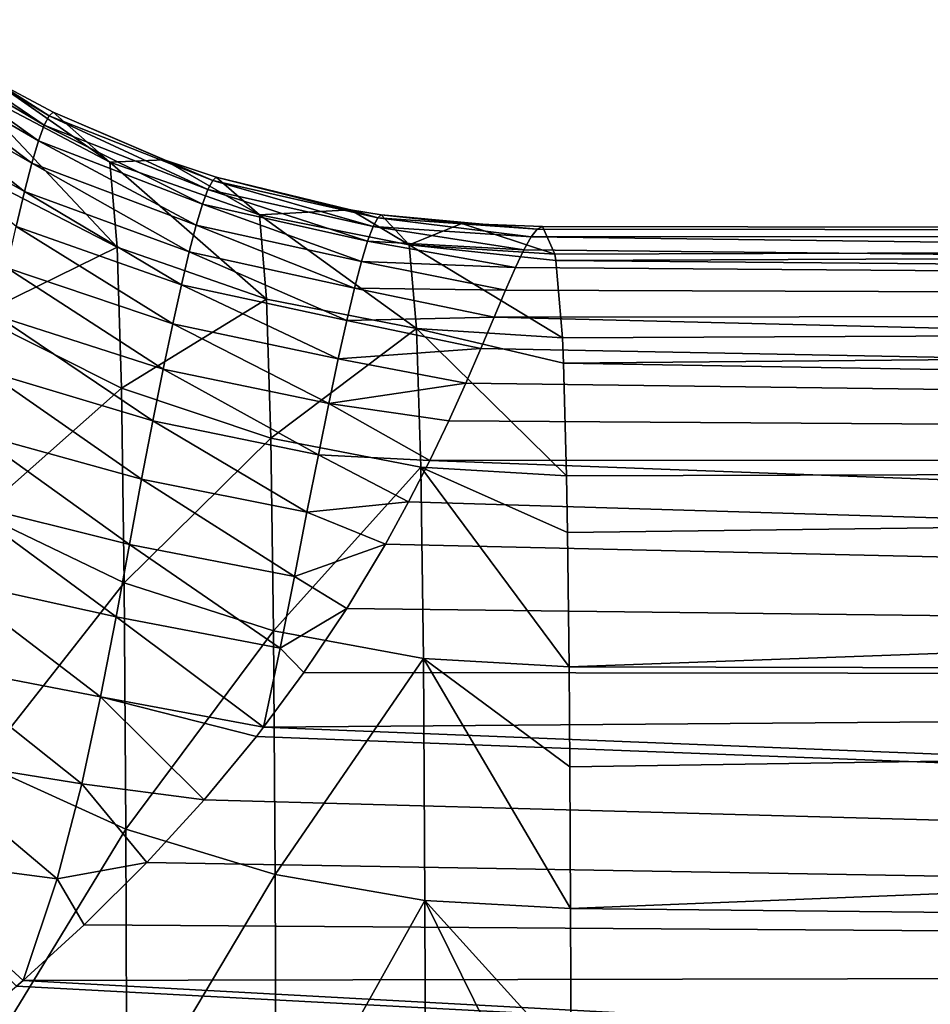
# Model space of a CAD drawing. Header units: metres. Extents: x -82 to 67, y -109 to 109.
# Tile 109 of 216: x 6.11 to 10.22, y 16.45 to 20.9. Entities that reach past the tile are written whole.
import ezdxf

# ---------------------------------------------------------------- set-up
doc = ezdxf.new("R2010")
doc.units = ezdxf.units.M
doc.layers.add('solid_21_382_010_XXX', color=7, linetype='CONTINUOUS')

msp = doc.modelspace()

# ---------------------------------------------------------------- linework, layer by layer
at = {"layer": 'solid_21_382_010_XXX'}
for points in [[(6.238664, 20.463671, -47.770714), (5.538155, 20.881329, -47.780819), (5.557796, 20.897604, -46.978256)], [(5.967069, 20.633852, -46.988499), (6.238664, 20.463671, -47.770714), (5.557796, 20.897604, -46.978256)], [(6.21578, 20.421087, -48.543903), (5.514122, 20.836008, -48.580757), (5.538155, 20.881329, -47.780819)], [(6.238664, 20.463671, -47.770714), (6.21578, 20.421087, -48.543903), (5.538155, 20.881329, -47.780819)], [(6.18978, 20.350105, -49.314163), (5.486627, 20.760508, -49.376621), (5.514122, 20.836008, -48.580757)], [(6.21578, 20.421087, -48.543903), (6.18978, 20.350105, -49.314163), (5.514122, 20.836008, -48.580757)], [(6.160321, 20.250534, -50.080276), (5.455249, 20.654608, -50.16684), (5.486627, 20.760508, -49.376621)], [(6.18978, 20.350105, -49.314163), (6.160321, 20.250534, -50.080276), (5.486627, 20.760508, -49.376621)], [(6.127069, 20.122131, -50.840942), (5.419574, 20.518038, -50.949688), (5.455249, 20.654608, -50.16684)], [(6.160321, 20.250534, -50.080276), (6.127069, 20.122131, -50.840942), (5.455249, 20.654608, -50.16684)], [(6.512769, 20.254744, -44.659172), (5.967069, 20.633852, -46.988499), (5.862248, 20.59646, -44.612392)], [(5.967069, 20.633852, -46.988499), (6.256011, 20.479382, -46.995731), (6.238664, 20.463671, -47.770714)], [(6.512769, 20.254744, -44.659172), (6.256011, 20.479382, -46.995731), (5.967069, 20.633852, -46.988499)], [(5.862248, 20.59646, -44.612392), (5.894083, 20.205778, -42.242508), (6.54491, 19.869947, -42.322243)], [(6.512769, 20.254744, -44.659172), (5.862248, 20.59646, -44.612392), (6.54491, 19.869947, -42.322243)], [(6.127069, 20.122131, -50.840942), (6.089717, 19.964588, -51.59481), (5.419574, 20.518038, -50.949688)], [(6.955291, 20.131424, -48.516521), (6.21578, 20.421087, -48.543903), (6.238664, 20.463671, -47.770714)], [(6.977252, 20.171524, -47.765839), (6.238664, 20.463671, -47.770714), (6.256011, 20.479382, -46.995731)], [(6.977252, 20.171524, -47.765839), (6.955291, 20.131424, -48.516521), (6.238664, 20.463671, -47.770714)], [(6.756978, 20.265425, -47.00827), (6.977252, 20.171524, -47.765839), (6.256011, 20.479382, -46.995731)], [(6.512769, 20.254744, -44.659172), (6.756978, 20.265425, -47.00827), (6.256011, 20.479382, -46.995731)], [(6.93047, 20.064541, -49.265362), (6.18978, 20.350105, -49.314163), (6.21578, 20.421087, -48.543903)], [(6.955291, 20.131424, -48.516521), (6.93047, 20.064541, -49.265362), (6.21578, 20.421087, -48.543903)], [(6.902488, 19.970701, -50.011463), (6.160321, 20.250534, -50.080276), (6.18978, 20.350105, -49.314163)], [(6.93047, 20.064541, -49.265362), (6.902488, 19.970701, -50.011463), (6.18978, 20.350105, -49.314163)], [(6.871053, 19.849701, -50.753906), (6.127069, 20.122131, -50.840942), (6.160321, 20.250534, -50.080276)], [(6.902488, 19.970701, -50.011463), (6.871053, 19.849701, -50.753906), (6.160321, 20.250534, -50.080276)], [(7.187675, 20.017015, -44.695049), (6.756978, 20.265425, -47.00827), (6.512769, 20.254744, -44.659172)], [(6.512769, 20.254744, -44.659172), (6.54491, 19.869947, -42.322243), (7.220185, 19.636375, -42.379688)], [(7.187675, 20.017015, -44.695049), (6.512769, 20.254744, -44.659172), (7.220185, 19.636375, -42.379688)], [(6.756978, 20.265425, -47.00827), (6.9928, 20.186171, -47.014172), (6.977252, 20.171524, -47.765839)], [(7.187675, 20.017015, -44.695049), (6.9928, 20.186171, -47.014172), (6.756978, 20.265425, -47.00827)], [(6.54491, 19.869947, -42.322243), (5.894083, 20.205778, -42.242508), (5.913658, 19.560318, -39.926079)], [(7.722507, 20.003584, -47.780899), (6.977252, 20.171524, -47.765839), (6.9928, 20.186171, -47.014172)], [(7.598474, 20.039917, -47.029327), (7.722507, 20.003584, -47.780899), (6.9928, 20.186171, -47.014172)], [(7.187675, 20.017015, -44.695049), (7.598474, 20.039917, -47.029327), (6.9928, 20.186171, -47.014172)], [(7.700725, 19.964067, -48.528736), (6.955291, 20.131424, -48.516521), (6.977252, 20.171524, -47.765839)], [(7.722507, 20.003584, -47.780899), (7.700725, 19.964067, -48.528736), (6.977252, 20.171524, -47.765839)], [(6.835896, 19.701267, -51.491814), (6.089717, 19.964588, -51.59481), (6.127069, 20.122131, -50.840942)], [(6.871053, 19.849701, -50.753906), (6.835896, 19.701267, -51.491814), (6.127069, 20.122131, -50.840942)], [(7.676128, 19.898102, -49.275658), (6.93047, 20.064541, -49.265362), (6.955291, 20.131424, -48.516521)], [(7.700725, 19.964067, -48.528736), (7.676128, 19.898102, -49.275658), (6.955291, 20.131424, -48.516521)], [(7.648417, 19.805531, -50.020992), (6.902488, 19.970701, -50.011463), (6.93047, 20.064541, -49.265362)], [(7.676128, 19.898102, -49.275658), (7.648417, 19.805531, -50.020992), (6.93047, 20.064541, -49.265362)], [(7.86408, 19.880999, -44.719925), (7.598474, 20.039917, -47.029327), (7.187675, 20.017015, -44.695049)], [(7.187675, 20.017015, -44.695049), (7.220185, 19.636375, -42.379688), (7.896982, 19.502827, -42.415138)], [(7.86408, 19.880999, -44.719925), (7.187675, 20.017015, -44.695049), (7.896982, 19.502827, -42.415138)], [(7.598474, 20.039917, -47.029327), (7.738056, 20.017334, -47.032822), (7.722507, 20.003584, -47.780899)], [(7.86408, 19.880999, -44.719925), (7.738056, 20.017334, -47.032822), (7.598474, 20.039917, -47.029327)], [(8.414465, 19.916929, -48.472752), (7.700725, 19.964067, -48.528736), (7.722507, 20.003584, -47.780899)], [(8.442478, 19.952177, -47.763531), (7.722507, 20.003584, -47.780899), (7.738056, 20.017334, -47.032822)], [(8.442478, 19.952177, -47.763531), (8.414465, 19.916929, -48.472752), (7.722507, 20.003584, -47.780899)], [(8.101167, 19.977343, -47.041908), (8.442478, 19.952177, -47.763531), (7.738056, 20.017334, -47.032822)], [(7.86408, 19.880999, -44.719925), (8.101167, 19.977343, -47.041908), (7.738056, 20.017334, -47.032822)], [(6.796793, 19.525042, -52.224365), (6.048041, 19.777494, -52.340466), (6.089717, 19.964588, -51.59481)], [(6.835896, 19.701267, -51.491814), (6.796793, 19.525042, -52.224365), (6.089717, 19.964588, -51.59481)], [(7.617294, 19.686157, -50.764122), (6.871053, 19.849701, -50.753906), (6.902488, 19.970701, -50.011463)], [(7.648417, 19.805531, -50.020992), (7.617294, 19.686157, -50.764122), (6.902488, 19.970701, -50.011463)], [(8.381714, 19.858673, -49.176456), (7.676128, 19.898102, -49.275658), (7.700725, 19.964067, -48.528736)], [(8.414465, 19.916929, -48.472752), (8.381714, 19.858673, -49.176456), (7.700725, 19.964067, -48.528736)], [(7.86408, 19.880999, -44.719925), (8.522107, 19.838909, -44.735298), (8.101167, 19.977343, -47.041908)], [(8.101167, 19.977343, -47.041908), (8.466273, 19.963987, -47.051067), (8.442478, 19.952177, -47.763531)], [(8.522107, 19.838909, -44.735298), (8.466273, 19.963987, -47.051067), (8.101167, 19.977343, -47.041908)], [(34.407234, 19.921556, -48.401108), (8.442478, 19.952177, -47.763531), (8.466273, 19.963987, -47.051067)], [(34.407234, 19.921555, -45.700954), (34.407234, 19.921556, -48.401108), (8.466273, 19.963987, -47.051067)], [(8.522107, 19.838909, -44.735298), (34.407234, 19.921555, -45.700954), (8.466273, 19.963987, -47.051067)], [(34.407234, 19.583164, -51.079731), (8.381714, 19.858673, -49.176456), (8.414465, 19.916929, -48.472752)], [(34.407234, 19.921556, -48.401108), (8.414465, 19.916929, -48.472752), (8.442478, 19.952177, -47.763531)], [(34.407234, 19.921556, -48.401108), (34.407234, 19.583164, -51.079731), (8.414465, 19.916929, -48.472752)], [(8.522107, 19.838909, -44.735298), (8.526671, 19.809753, -44.480392), (34.407234, 19.921555, -45.700954)], [(8.526671, 19.809753, -44.480392), (34.407234, 19.583157, -43.02232), (34.407234, 19.921555, -45.700954)], [(8.343542, 19.778116, -49.872017), (7.648417, 19.805531, -50.020992), (7.676128, 19.898102, -49.275658)], [(8.381714, 19.858673, -49.176456), (8.343542, 19.778116, -49.872017), (7.676128, 19.898102, -49.275658)], [(7.86408, 19.880999, -44.719925), (8.555398, 19.461689, -42.430817), (8.526671, 19.809753, -44.480392)], [(7.86408, 19.880999, -44.719925), (7.896982, 19.502827, -42.415138), (8.555398, 19.461689, -42.430817)], [(7.86408, 19.880999, -44.719925), (8.526671, 19.809753, -44.480392), (8.522107, 19.838909, -44.735298)], [(6.54491, 19.869947, -42.322243), (5.913658, 19.560318, -39.926079), (6.564451, 19.234394, -40.039417)], [(7.220185, 19.636375, -42.379688), (6.54491, 19.869947, -42.322243), (6.564451, 19.234394, -40.039417)], [(7.582473, 19.539726, -51.504539), (6.835896, 19.701267, -51.491814), (6.871053, 19.849701, -50.753906)], [(7.617294, 19.686157, -50.764122), (7.582473, 19.539726, -51.504539), (6.871053, 19.849701, -50.753906)], [(34.407234, 19.583164, -51.079731), (8.343542, 19.778116, -49.872017), (8.381714, 19.858673, -49.176456)], [(8.299152, 19.676241, -50.556782), (7.617294, 19.686157, -50.764122), (7.648417, 19.805531, -50.020992)], [(8.343542, 19.778116, -49.872017), (8.299152, 19.676241, -50.556782), (7.648417, 19.805531, -50.020992)], [(8.526671, 19.809753, -44.480392), (8.555398, 19.461689, -42.430817), (34.407234, 19.583157, -43.02232)], [(6.753716, 19.320498, -52.950874), (6.00206, 19.560242, -53.076431), (6.048041, 19.777494, -52.340466)], [(6.796793, 19.525042, -52.224365), (6.753716, 19.320498, -52.950874), (6.048041, 19.777494, -52.340466)], [(34.407234, 19.583164, -51.079731), (8.299152, 19.676241, -50.556782), (8.343542, 19.778116, -49.872017)], [(7.54369, 19.365894, -52.241905), (6.796793, 19.525042, -52.224365), (6.835896, 19.701267, -51.491814)], [(7.582473, 19.539726, -51.504539), (7.54369, 19.365894, -52.241905), (6.835896, 19.701267, -51.491814)], [(8.247596, 19.554281, -51.228298), (7.582473, 19.539726, -51.504539), (7.617294, 19.686157, -50.764122)], [(8.299152, 19.676241, -50.556782), (8.247596, 19.554281, -51.228298), (7.617294, 19.686157, -50.764122)], [(34.407234, 19.583164, -51.079731), (8.247596, 19.554281, -51.228298), (8.299152, 19.676241, -50.556782)], [(7.220185, 19.636375, -42.379688), (6.564451, 19.234394, -40.039417), (7.239681, 19.007669, -40.11945)], [(7.896982, 19.502827, -42.415138), (7.220185, 19.636375, -42.379688), (7.239681, 19.007669, -40.11945)], [(6.564451, 19.234394, -40.039417), (5.913658, 19.560318, -39.926079), (5.926065, 18.667547, -37.691433)], [(6.706762, 19.086891, -53.670929), (5.951972, 19.312, -53.801285), (6.00206, 19.560242, -53.076431)], [(6.753716, 19.320498, -52.950874), (6.706762, 19.086891, -53.670929), (6.00206, 19.560242, -53.076431)], [(34.407234, 19.583164, -51.079731), (34.407234, 18.911711, -53.694878), (8.247596, 19.554281, -51.228298)], [(8.555398, 19.461689, -42.430817), (8.560545, 19.347132, -41.937897), (34.407234, 19.583157, -43.02232)], [(8.560545, 19.347132, -41.937897), (34.407234, 18.911701, -40.407173), (34.407234, 19.583157, -43.02232)], [(7.500827, 19.164156, -52.976212), (6.753716, 19.320498, -52.950874), (6.796793, 19.525042, -52.224365)], [(7.54369, 19.365894, -52.241905), (7.500827, 19.164156, -52.976212), (6.796793, 19.525042, -52.224365)], [(8.188123, 19.413866, -51.883488), (7.54369, 19.365894, -52.241905), (7.582473, 19.539726, -51.504539)], [(8.247596, 19.554281, -51.228298), (8.188123, 19.413866, -51.883488), (7.582473, 19.539726, -51.504539)], [(34.407234, 18.911711, -53.694878), (8.188123, 19.413866, -51.883488), (8.247596, 19.554281, -51.228298)], [(7.896982, 19.502827, -42.415138), (7.239681, 19.007669, -40.11945), (7.916429, 18.877975, -40.166786)], [(7.896982, 19.502827, -42.415138), (8.574801, 18.837925, -40.184265), (8.560545, 19.347132, -41.937897)], [(7.896982, 19.502827, -42.415138), (7.916429, 18.877975, -40.166786), (8.574801, 18.837925, -40.184265)], [(7.896982, 19.502827, -42.415138), (8.560545, 19.347132, -41.937897), (8.555398, 19.461689, -42.430817)], [(8.188123, 19.413866, -51.883488), (8.120104, 19.257132, -52.518681), (7.54369, 19.365894, -52.241905)], [(34.407234, 18.911711, -53.694878), (8.120104, 19.257132, -52.518681), (8.188123, 19.413866, -51.883488)], [(8.120104, 19.257132, -52.518681), (7.500827, 19.164156, -52.976212), (7.54369, 19.365894, -52.241905)], [(8.560545, 19.347132, -41.937897), (8.574801, 18.837925, -40.184265), (34.407234, 18.911701, -40.407173)], [(6.655912, 18.823294, -54.384579), (5.897933, 19.031767, -54.514027), (5.951972, 19.312, -53.801285)], [(6.706762, 19.086891, -53.670929), (6.655912, 18.823294, -54.384579), (5.951972, 19.312, -53.801285)], [(7.453822, 18.933784, -53.707935), (6.706762, 19.086891, -53.670929), (6.753716, 19.320498, -52.950874)], [(7.500827, 19.164156, -52.976212), (7.453822, 18.933784, -53.707935), (6.753716, 19.320498, -52.950874)], [(8.120104, 19.257132, -52.518681), (8.043099, 19.087141, -53.128498), (7.500827, 19.164156, -52.976212)], [(34.407234, 18.911711, -53.694878), (8.043099, 19.087141, -53.128498), (8.120104, 19.257132, -52.518681)], [(6.564451, 19.234394, -40.039417), (5.926065, 18.667547, -37.691433), (6.576612, 18.35552, -37.837955)], [(7.239681, 19.007669, -40.11945), (6.564451, 19.234394, -40.039417), (6.576612, 18.35552, -37.837955)], [(7.956957, 18.907383, -53.708183), (7.453822, 18.933784, -53.707935), (7.500827, 19.164156, -52.976212)], [(8.043099, 19.087141, -53.128498), (7.956957, 18.907383, -53.708183), (7.500827, 19.164156, -52.976212)], [(7.402369, 18.673857, -54.438137), (6.655912, 18.823294, -54.384579), (6.706762, 19.086891, -53.670929)], [(7.453822, 18.933784, -53.707935), (7.402369, 18.673857, -54.438137), (6.706762, 19.086891, -53.670929)], [(34.407234, 18.911711, -53.694878), (7.956957, 18.907383, -53.708183), (8.043099, 19.087141, -53.128498)], [(6.600833, 18.528593, -55.092659), (5.839911, 18.71839, -55.214447), (5.897933, 19.031767, -54.514027)], [(6.655912, 18.823294, -54.384579), (6.600833, 18.528593, -55.092659), (5.897933, 19.031767, -54.514027)], [(7.239681, 19.007669, -40.11945), (6.576612, 18.35552, -37.837955), (7.251538, 18.138395, -37.940632)], [(7.916429, 18.877975, -40.166786), (7.239681, 19.007669, -40.11945), (7.251538, 18.138395, -37.940632)], [(7.861567, 18.720665, -54.256386), (7.402369, 18.673857, -54.438137), (7.453822, 18.933784, -53.707935)], [(7.956957, 18.907383, -53.708183), (7.861567, 18.720665, -54.256386), (7.453822, 18.933784, -53.707935)], [(34.407234, 17.917786, -56.20525), (7.861567, 18.720665, -54.256386), (7.956957, 18.907383, -53.708183)], [(34.407234, 18.911711, -53.694878), (34.407234, 17.917786, -56.20525), (7.956957, 18.907383, -53.708183)], [(8.574801, 18.837925, -40.184265), (8.579165, 18.581852, -39.466751), (34.407234, 18.911701, -40.407173)], [(8.579165, 18.581852, -39.466751), (8.586016, 17.975561, -38.020622), (34.407234, 18.911701, -40.407173)], [(8.586016, 17.975561, -38.020622), (34.407234, 17.917768, -37.896801), (34.407234, 18.911701, -40.407173)], [(7.916429, 18.877975, -40.166786), (7.251538, 18.138395, -37.940632), (7.92796, 18.014101, -38.000347)], [(7.916429, 18.877975, -40.166786), (8.586016, 17.975561, -38.020622), (8.579165, 18.581852, -39.466751)], [(7.916429, 18.877975, -40.166786), (7.92796, 18.014101, -38.000347), (8.586016, 17.975561, -38.020622)], [(7.916429, 18.877975, -40.166786), (8.579165, 18.581852, -39.466751), (8.574801, 18.837925, -40.184265)], [(7.345656, 18.383242, -55.168743), (6.600833, 18.528593, -55.092659), (6.655912, 18.823294, -54.384579)], [(7.402369, 18.673857, -54.438137), (7.345656, 18.383242, -55.168743), (6.655912, 18.823294, -54.384579)], [(6.540268, 18.201595, -55.797161), (5.776965, 18.370749, -55.903721), (5.839911, 18.71839, -55.214447)], [(6.600833, 18.528593, -55.092659), (6.540268, 18.201595, -55.797161), (5.839911, 18.71839, -55.214447)], [(7.861567, 18.720665, -54.256386), (7.756932, 18.529612, -54.772488), (7.402369, 18.673857, -54.438137)], [(34.407234, 17.917786, -56.20525), (7.756932, 18.529612, -54.772488), (7.861567, 18.720665, -54.256386)], [(7.756932, 18.529612, -54.772488), (7.345656, 18.383242, -55.168743), (7.402369, 18.673857, -54.438137)], [(6.576612, 18.35552, -37.837955), (5.926065, 18.667547, -37.691433), (5.933932, 17.538227, -35.565319)], [(7.28169, 18.060684, -55.902782), (6.540268, 18.201595, -55.797161), (6.600833, 18.528593, -55.092659)], [(7.345656, 18.383242, -55.168743), (7.28169, 18.060684, -55.902782), (6.600833, 18.528593, -55.092659)], [(7.756932, 18.529612, -54.772488), (7.583097, 18.239895, -55.486885), (7.345656, 18.383242, -55.168743)], [(34.407234, 17.917786, -56.20525), (7.583097, 18.239895, -55.486885), (7.756932, 18.529612, -54.772488)], [(6.470882, 17.841286, -56.501469), (5.705956, 17.988113, -56.584923), (5.776965, 18.370749, -55.903721)], [(6.540268, 18.201595, -55.797161), (6.470882, 17.841286, -56.501469), (5.776965, 18.370749, -55.903721)], [(7.583097, 18.239895, -55.486885), (7.28169, 18.060684, -55.902782), (7.345656, 18.383242, -55.168743)], [(6.576612, 18.35552, -37.837955), (5.933932, 17.538227, -35.565319), (6.584204, 17.243784, -35.743843)], [(7.251538, 18.138395, -37.940632), (6.576612, 18.35552, -37.837955), (6.584204, 17.243784, -35.743843)], [(7.583097, 18.239895, -55.486885), (7.388968, 17.949974, -56.136539), (7.28169, 18.060684, -55.902782)], [(34.407234, 17.917786, -56.20525), (7.388968, 17.949974, -56.136539), (7.583097, 18.239895, -55.486885)], [(7.206749, 17.703615, -56.647221), (6.470882, 17.841286, -56.501469), (6.540268, 18.201595, -55.797161)], [(7.28169, 18.060684, -55.902782), (7.206749, 17.703615, -56.647221), (6.540268, 18.201595, -55.797161)], [(7.251538, 18.138395, -37.940632), (6.584204, 17.243784, -35.743843), (7.258789, 17.038841, -35.868553)], [(7.92796, 18.014101, -38.000347), (7.251538, 18.138395, -37.940632), (7.258789, 17.038841, -35.868553)], [(7.388968, 17.949974, -56.136539), (7.206749, 17.703615, -56.647221), (7.28169, 18.060684, -55.902782)], [(7.92796, 18.014101, -38.000347), (7.258789, 17.038841, -35.868553), (7.934845, 16.921438, -35.940575)], [(7.92796, 18.014101, -38.000347), (8.592546, 16.884802, -35.963951), (8.589308, 17.524885, -37.10458)], [(7.92796, 18.014101, -38.000347), (7.934845, 16.921438, -35.940575), (8.592546, 16.884802, -35.963951)], [(7.92796, 18.014101, -38.000347), (8.589308, 17.524885, -37.10458), (8.586016, 17.975561, -38.020622)], [(6.385936, 17.447193, -57.21019), (5.620221, 17.570507, -57.263004), (5.705956, 17.988113, -56.584923)], [(6.470882, 17.841286, -56.501469), (6.385936, 17.447193, -57.21019), (5.705956, 17.988113, -56.584923)], [(8.586016, 17.975561, -38.020622), (8.589308, 17.524885, -37.10458), (34.407234, 17.917768, -37.896801)], [(34.407234, 17.917786, -56.20525), (7.206749, 17.703615, -56.647221), (7.388968, 17.949974, -56.136539)], [(34.407234, 17.917786, -56.20525), (34.407234, 16.61705, -58.571297), (7.206749, 17.703615, -56.647221)], [(8.589308, 17.524885, -37.10458), (8.592546, 16.884802, -35.963951), (34.407234, 17.917768, -37.896801)], [(8.592546, 16.884802, -35.963951), (34.407234, 16.617025, -35.530746), (34.407234, 17.917768, -37.896801)], [(6.937637, 17.375687, -57.278339), (6.385936, 17.447193, -57.21019), (6.470882, 17.841286, -56.501469)], [(7.174028, 17.661644, -56.730915), (6.937637, 17.375687, -57.278339), (6.470882, 17.841286, -56.501469)], [(7.206749, 17.703615, -56.647221), (7.174028, 17.661644, -56.730915), (6.470882, 17.841286, -56.501469)], [(34.407234, 16.61705, -58.571297), (7.174028, 17.661644, -56.730915), (7.206749, 17.703615, -56.647221)], [(34.407234, 16.61705, -58.571297), (6.937637, 17.375687, -57.278339), (7.174028, 17.661644, -56.730915)], [(6.274546, 17.019611, -57.928486), (5.508461, 17.119053, -57.943882), (5.620221, 17.570507, -57.263004)], [(6.385936, 17.447193, -57.21019), (6.274546, 17.019611, -57.928486), (5.620221, 17.570507, -57.263004)], [(6.584204, 17.243784, -35.743843), (5.933932, 17.538227, -35.565319), (5.938557, 16.185852, -33.572876)], [(6.678788, 17.092176, -57.786057), (6.274546, 17.019611, -57.928486), (6.385936, 17.447193, -57.21019)], [(6.937637, 17.375687, -57.278339), (6.678788, 17.092176, -57.786057), (6.385936, 17.447193, -57.21019)], [(34.407234, 16.61705, -58.571297), (6.678788, 17.092176, -57.786057), (6.937637, 17.375687, -57.278339)], [(6.584204, 17.243784, -35.743843), (5.938557, 16.185852, -33.572876), (6.588659, 15.912325, -33.781658)], [(7.258789, 17.038841, -35.868553), (6.584204, 17.243784, -35.743843), (6.588659, 15.912325, -33.781658)], [(6.120458, 16.55987, -58.660908), (6.090222, 16.53356, -58.701813), (5.508461, 17.119053, -57.943882)], [(6.274546, 17.019611, -57.928486), (6.120458, 16.55987, -58.660908), (5.508461, 17.119053, -57.943882)], [(6.678788, 17.092176, -57.786057), (6.396604, 16.811357, -58.259254), (6.274546, 17.019611, -57.928486)], [(34.407234, 16.61705, -58.571297), (6.396604, 16.811357, -58.259254), (6.678788, 17.092176, -57.786057)], [(7.258789, 17.038841, -35.868553), (6.588659, 15.912325, -33.781658), (7.263037, 15.721889, -33.927296)], [(7.934845, 16.921438, -35.940575), (7.258789, 17.038841, -35.868553), (7.263037, 15.721889, -33.927296)], [(6.396604, 16.811357, -58.259254), (6.120458, 16.55987, -58.660908), (6.274546, 17.019611, -57.928486)], [(7.934845, 16.921438, -35.940575), (7.263037, 15.721889, -33.927296), (7.93887, 15.612734, -34.011131)], [(7.934845, 16.921438, -35.940575), (8.596354, 15.578575, -34.037937), (8.594899, 16.1917, -34.886414)], [(7.934845, 16.921438, -35.940575), (7.93887, 15.612734, -34.011131), (8.596354, 15.578575, -34.037937)], [(7.934845, 16.921438, -35.940575), (8.594899, 16.1917, -34.886414), (8.592546, 16.884802, -35.963951)], [(8.592546, 16.884802, -35.963951), (8.594899, 16.1917, -34.886414), (34.407234, 16.617025, -35.530746)], [(34.407234, 16.61705, -58.571297), (6.120458, 16.55987, -58.660908), (6.396604, 16.811357, -58.259254)], [(34.407234, 16.61705, -58.571297), (34.407234, 15.030069, -60.7556), (6.120458, 16.55987, -58.660908)], [(8.594899, 16.1917, -34.886414), (8.596354, 15.578575, -34.037937), (34.407234, 16.617025, -35.530746)], [(8.596354, 15.578575, -34.037937), (34.407234, 15.03002, -33.346424), (34.407234, 16.617025, -35.530746)], [(34.407234, 15.030069, -60.7556), (6.090222, 16.53356, -58.701813), (6.120458, 16.55987, -58.660908)], [(34.407234, 15.030069, -60.7556), (5.759274, 16.259661, -59.116032), (6.090222, 16.53356, -58.701813)]]:
    msp.add_3dface(points, dxfattribs=at)

doc.saveas('drawing.dxf')
